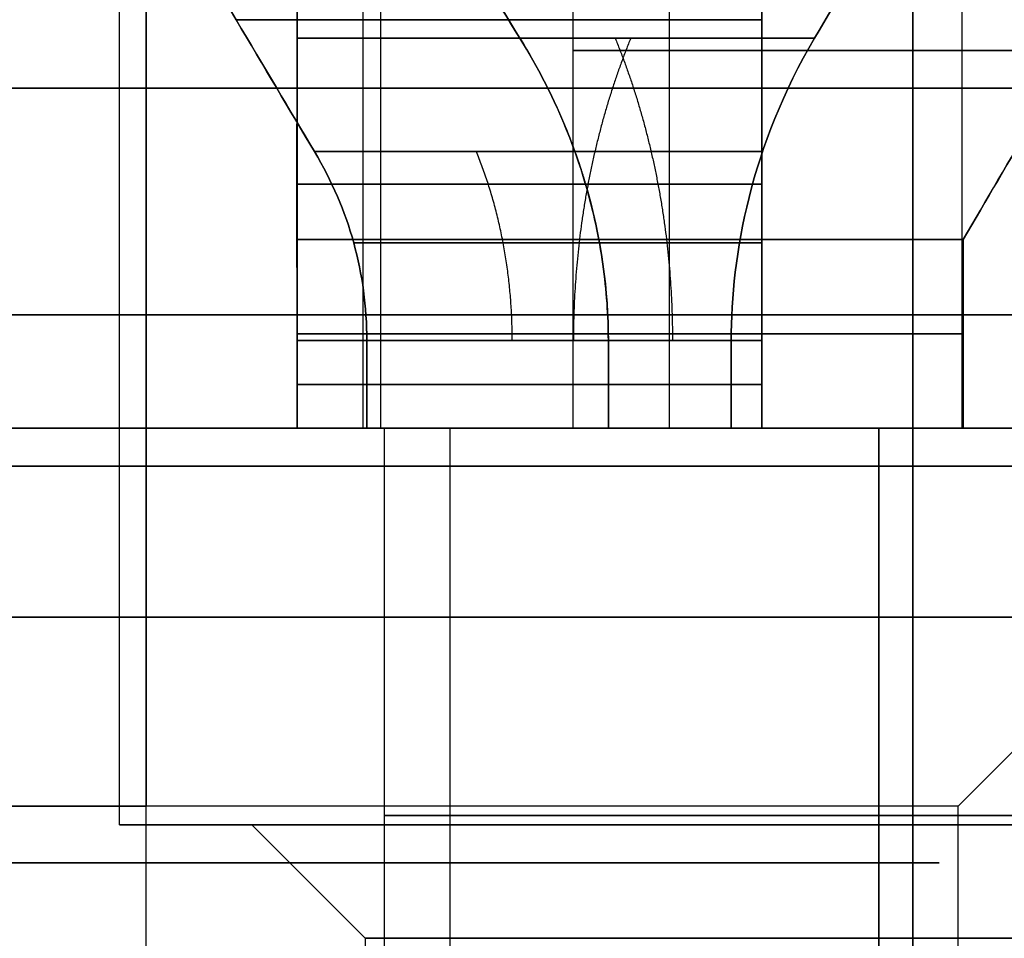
# Model space of a CAD drawing. Header units: millimetres. Extents: x -105 to 152, y -114 to 65.
# Tile 117 of 256: x 111.64 to 114.25, y -92.25 to -89.82. Entities that reach past the tile are written whole.
import ezdxf

# ---------------------------------------------------------------- set-up
doc = ezdxf.new("R2010")
doc.units = ezdxf.units.MM
doc.layers.add('Layer 01', color=7, linetype='Continuous', true_color=0x000000)

msp = doc.modelspace()

# ---------------------------------------------------------------- linework, layer by layer
at = {"layer": 'Layer 01'}
for p, q in [((111.906, -91.95, 12.94), (111.906, -87.1, 12.94)), ((111.906, -91.95, 24.06), (111.906, -87.1, 24.06)), ((112.5976, -90.9, 12.54), (112.5976, -87.7, 12.54)), ((112.5976, -90.9, 13.34), (112.5976, -87.7, 13.34)), ((112.5976, -90.9, 23.66), (112.5976, -87.7, 23.66)), ((112.5976, -90.9, 24.46), (112.5976, -87.7, 24.46)), ((113.606, -90.9, 11.5316), (113.606, -87.7, 11.5316)), ((113.606, -87.7, 14.3484), (113.606, -90.9, 14.3484)), ((113.606, -90.9, 22.6516), (113.606, -87.7, 22.6516)), ((113.606, -87.7, 25.4684), (113.606, -90.9, 25.4684)), ((113.106, -88.9, 24.06), (113.106, -90.9, 24.06)), ((113.106, -88.9, 12.94), (113.106, -90.9, 12.94)), ((112.5506, -90.9, 17.1144), (112.5506, -89.1, 17.1144)), ((113.3616, -90.9, 19.0746), (113.3616, -89.1, 19.0746)), ((112.376, -89.2052, 20.6602), (112.376, -90.9, 20.6602)), ((112.376, -89.2052, 16.3398), (112.376, -90.9, 16.3398)), ((114.1363, -90.9, 18.9), (114.1363, -89.2052, 18.9)), ((114.1363, -90.9, 18.1), (114.1363, -89.2052, 18.1)), ((133.576, -90, -0.5), (103.576, -90, -0.5)), ((133.576, -90, 37.5), (103.576, -90, 37.5)), ((111.976, -90.9, 16.4), (111.976, -90.9, 17)), ((111.976, -90.9, 20), (111.976, -90.9, 20.6)), ((112.606, -90.9, 24.06), (112.606, -92.95, 24.06)), ((112.606, -90.9, 12.94), (112.606, -92.95, 12.94)), ((113.106, -90.9, 12.94), (112.606, -90.9, 12.94)), ((113.106, -90.9, 24.06), (112.606, -90.9, 24.06)), ((112.7804, -90.9, 16.5602), (112.7804, -93.2, 16.5602)), ((112.9533, -90.9, 12.0172), (112.8235, -90.9, 12.0172)), ((112.9533, -90.9, 13.8628), (112.8235, -90.9, 13.8628)), ((112.9533, -90.9, 23.1372), (112.8235, -90.9, 23.1372)), ((112.9533, -90.9, 24.9828), (112.8235, -90.9, 24.9828)), ((112.8725, -90.9, 13.34), (112.8725, -90.9, 12.54)), ((112.8725, -90.9, 24.46), (112.8725, -90.9, 23.66)), ((113.0832, -90.9, 11.8872), (113.0832, -90.9, 11.7575)), ((113.0832, -90.9, 14.1225), (113.0832, -90.9, 13.9928)), ((113.0832, -90.9, 23.0072), (113.0832, -90.9, 22.8775)), ((113.0832, -90.9, 25.2425), (113.0832, -90.9, 25.1128)), ((113.2577, -90.9, 20.2881), (113.2577, -90.9, 20.1635)), ((113.2577, -90.9, 16.8365), (113.2577, -90.9, 16.7119)), ((114.076, -90.9, 18.5), (113.476, -90.9, 18.5)), ((114.406, -90.9, 11.8369), (113.606, -90.9, 11.8369)), ((114.406, -90.9, 14.0431), (113.606, -90.9, 14.0431)), ((114.406, -90.9, 22.9569), (113.606, -90.9, 22.9569)), ((114.406, -90.9, 25.1631), (113.606, -90.9, 25.1631)), ((113.7642, -90.9, 19.7817), (113.6396, -90.9, 19.7817)), ((113.7642, -90.9, 17.2183), (113.6396, -90.9, 17.2183)), ((113.9159, -90.9, 19.3044), (113.9159, -93.2, 19.3044)), ((114.006, -90.9, 12.04), (114.006, -90.9, 11.54)), ((114.006, -90.9, 14.34), (114.006, -90.9, 13.84)), ((114.006, -90.9, 23.16), (114.006, -90.9, 22.66)), ((114.006, -90.9, 25.46), (114.006, -90.9, 24.96)), ((111.976, -91.4, 21.425), (111.976, -91.4, 21.15)), ((111.976, -91.4, 15.85), (111.976, -91.4, 15.575)), ((114.126, -91.9, 18.5), (114.626, -91.4, 18.5)), ((111.976, -93.8, 20.65), (111.976, -91.9, 20.65)), ((111.976, -93.8, 16.35), (111.976, -91.9, 16.35)), ((112.256, -91.95, 12.94), (111.906, -91.95, 12.94)), ((112.256, -91.95, 24.06), (111.906, -91.95, 24.06)), ((112.556, -92.25, 12.94), (112.256, -91.95, 12.94)), ((112.556, -92.25, 24.06), (112.256, -91.95, 24.06)), ((114.006, -91.95, 15.04), (114.006, -91.95, 14.69)), ((114.006, -91.95, 11.19), (114.006, -91.95, 10.84)), ((114.006, -91.95, 26.16), (114.006, -91.95, 25.81)), ((114.006, -91.95, 22.31), (114.006, -91.95, 21.96)), ((112.556, -92.25, 24.06), (112.556, -94.45, 24.06))]:
    msp.add_line(p, q, dxfattribs=at)
at = {"layer": 'Layer 01', "extrusion": (-3.73859e-12, -1, -3.20754e-12)}
msp.add_arc((114.006, 12.94, 89.8187), 1.8356, 192.5862, 257.4138, dxfattribs=at)
at = {"layer": 'Layer 01', "extrusion": (-3.19361e-12, -1, 3.71444e-12)}
msp.add_arc((114.006, 12.94, 89.8187), 1.8356, 102.5862, 167.4138, dxfattribs=at)
at = {"layer": 'Layer 01', "extrusion": (-3.06571e-12, -1, -3.0555e-12)}
msp.add_arc((114.006, 24.06, 89.8187), 1.8356, 192.5862, 257.4138, dxfattribs=at)
at = {"layer": 'Layer 01', "extrusion": (-3.05081e-12, -1, 3.05081e-12)}
msp.add_arc((114.006, 24.06, 89.8187), 1.8356, 102.5862, 167.4138, dxfattribs=at)
at = {"layer": 'Layer 01', "extrusion": (2.11739e-11, 1, 2.10909e-11)}
msp.add_arc((-111.976, 18.5, -89.8679), 1.8144, 102.7363, 167.2637, dxfattribs=at)
at = {"layer": 'Layer 01', "extrusion": (2.10679e-11, 1, -2.11509e-11)}
msp.add_arc((-111.976, 18.5, -89.8679), 1.8144, 192.7363, 257.2637, dxfattribs=at)
at = {"layer": 'Layer 01', "extrusion": (-1.24054e-11, 1, -1.76226e-11)}
msp.add_arc((-114.006, 12.94, -89.8679), 1.1144, 291.0358, 338.9642, dxfattribs=at)
at = {"layer": 'Layer 01', "extrusion": (-8.99418e-12, 1, 9.01639e-12)}
msp.add_arc((-114.006, 12.94, -89.8679), 1.1144, 21.0358, 68.9642, dxfattribs=at)
at = {"layer": 'Layer 01', "extrusion": (-7.31406e-12, 1, -1.89697e-11)}
msp.add_arc((-114.006, 24.06, -89.8679), 1.1144, 291.0358, 338.9642, dxfattribs=at)
at = {"layer": 'Layer 01', "extrusion": (-1.46415e-11, 1, 5.6278e-12)}
msp.add_arc((-114.006, 24.06, -89.8679), 1.1144, 21.0358, 68.9642, dxfattribs=at)
at = {"layer": 'Layer 01', "extrusion": (0, -1, 0)}
for centre, radius, start, end in [((114.006, 24.06, 89.9), 0.9, 90, 270), ((114.006, 12.94, 89.9), 0.9, 90, 270), ((114.006, 12.94, 89.9), 0.9, 270, 90), ((114.006, 24.06, 89.9), 0.9, 270, 90), ((114.006, 24.06, 91.925), 1.4, 90, 270), ((114.006, 12.94, 91.925), 1.4, 90, 270), ((114.006, 12.94, 91.925), 1.4, 270, 90), ((114.006, 24.06, 91.925), 1.4, 270, 90), ((111.976, 18.5, 92.05), 2.1, 22.5227, 202.5227), ((111.976, 18.5, 92.05), 2.1, 202.5227, 22.5227)]:
    msp.add_arc(centre, radius, start, end, dxfattribs=at)
at = {"layer": 'Layer 01', "extrusion": (-1.42109e-14, -1, 0)}
msp.add_arc((118.576, 18.5, 90), 14.35, 90, 270, dxfattribs=at)
at = {"layer": 'Layer 01', "extrusion": (0, 1, 0)}
for centre, radius, start, end in [((-111.976, 18.5, -90), 1.5, 337.4773, 157.4773), ((-111.976, 18.5, -90), 1.5, 157.4773, 337.4773), ((-111.976, 18.5, -90.784), 1.6, 104.4775, 165.5225), ((-111.976, 18.5, -90.784), 1.6, 194.4775, 255.5225), ((-114.006, 12.94, -90.784), 1.5, 285.466, 344.534), ((-114.006, 12.94, -90.784), 1.5, 15.466, 74.534), ((-114.006, 24.06, -90.784), 1.5, 285.466, 344.534), ((-114.006, 24.06, -90.784), 1.5, 15.466, 74.534)]:
    msp.add_arc(centre, radius, start, end, dxfattribs=at)
at = {"layer": 'Layer 01', "extrusion": (-2.12363e-11, 1, -1.52244e-11)}
msp.add_arc((-114.006, 12.94, -90.1679), 1.634, 284.1701, 345.8299, dxfattribs=at)
at = {"layer": 'Layer 01', "extrusion": (-1.52092e-11, 1, 2.12211e-11)}
msp.add_arc((-114.006, 12.94, -90.1679), 1.634, 14.1701, 75.8299, dxfattribs=at)
at = {"layer": 'Layer 01', "extrusion": (-1.31818e-11, 1, -1.31698e-11)}
msp.add_arc((-114.006, 24.06, -90.1679), 1.634, 284.1701, 345.8299, dxfattribs=at)
at = {"layer": 'Layer 01', "extrusion": (-1.31798e-11, 1, 1.31798e-11)}
msp.add_arc((-114.006, 24.06, -90.1679), 1.634, 14.1701, 75.8299, dxfattribs=at)
at = {"layer": 'Layer 01', "extrusion": (2.14981e-12, -1, 7.23345e-13)}
msp.add_arc((111.976, 18.5, 90.4), 2.2, 10.4757, 79.5243, dxfattribs=at)
at = {"layer": 'Layer 01', "extrusion": (7.20859e-13, -1, -2.16344e-12)}
msp.add_arc((111.976, 18.5, 90.4), 2.2, 280.4757, 349.5243, dxfattribs=at)
at = {"layer": 'Layer 01', "extrusion": (1.03601e-16, -1, 3.33171e-15)}
msp.add_arc((118.576, 18.5, 90.6), 12.8, 90, 265.5192, dxfattribs=at)
at = {"layer": 'Layer 01', "extrusion": (0, 1, -7.10543e-15)}
for start, end in [(100.4757, 169.5243), (190.4757, 259.5243)]:
    msp.add_arc((-111.976, 18.5, -90.65), 2.2, start, end, dxfattribs=at)
at = {"layer": 'Layer 01', "extrusion": (4.31417e-15, -1, 4.31417e-15)}
msp.add_arc((111.976, 18.5, 90.6679), 1.6, 14.4775, 75.5225, dxfattribs=at)
at = {"layer": 'Layer 01', "extrusion": (-6.85224e-16, -1, 6.85224e-16)}
msp.add_arc((111.976, 18.5, 90.6679), 1.6, 284.4775, 345.5225, dxfattribs=at)
at = {"layer": 'Layer 01', "extrusion": (-1.87161e-14, -1, -5.12606e-15)}
msp.add_arc((114.006, 12.94, 90.6679), 1.5, 195.466, 254.534, dxfattribs=at)
at = {"layer": 'Layer 01', "extrusion": (-2.08439e-16, -1, 2.08439e-16)}
msp.add_arc((114.006, 12.94, 90.6679), 1.5, 105.466, 164.534, dxfattribs=at)
at = {"layer": 'Layer 01', "extrusion": (-2.2715e-15, -1, -2.2715e-15)}
msp.add_arc((114.006, 24.06, 90.6679), 1.5, 195.466, 254.534, dxfattribs=at)
at = {"layer": 'Layer 01', "extrusion": (3.70418e-14, -1, -9.86172e-15)}
msp.add_arc((114.006, 24.06, 90.6679), 1.5, 105.466, 164.534, dxfattribs=at)
at = {"layer": 'Layer 01', "extrusion": (-6.25246e-15, 1, -6.25246e-15)}
for centre in [(-114.006, 24.06, -90.6679), (-114.006, 12.94, -90.6679)]:
    msp.add_arc(centre, 0.9, 296.3878, 333.6122, dxfattribs=at)
at = {"layer": 'Layer 01', "extrusion": (-1.42554e-13, 1, 1.77537e-13)}
msp.add_arc((-114.006, 24.06, -90.6679), 0.9, 26.3878, 63.6122, dxfattribs=at)
at = {"layer": 'Layer 01', "extrusion": (-1.46394e-15, 1, -7.26316e-16)}
msp.add_arc((-114.006, 12.94, -90.6679), 0.9, 26.3878, 63.6122, dxfattribs=at)
at = {"layer": 'Layer 01', "extrusion": (1.10195e-15, 1, -3.37936e-15)}
msp.add_arc((-118.576, 18.5, -90.9), 12.9, 273.55551, 0, dxfattribs=at)
at = {"layer": 'Layer 01', "extrusion": (2.10161e-15, 1, -2.84997e-15)}
msp.add_arc((-118.576, 18.5, -90.9), 12.9, 360, 78.82546, dxfattribs=at)
at = {"layer": 'Layer 01', "extrusion": (-1.09916e-16, 1, -2.84233e-15)}
msp.add_arc((-118.576, 18.5, -90.9), 12.5, 274.58857, 90, dxfattribs=at)
at = {"layer": 'Layer 01', "extrusion": (1.08433e-16, -1, 3.5693e-15)}
msp.add_arc((118.576, 18.5, 90.9), 11.95, 90, 265.19976, dxfattribs=at)
at = {"layer": 'Layer 01', "extrusion": (-3.21484e-16, -1, 3.25439e-15)}
msp.add_arc((118.576, 18.5, 90.9), 12.05, 180, 265.23969, dxfattribs=at)
at = {"layer": 'Layer 01', "extrusion": (0, -1, 3.25439e-15)}
msp.add_arc((118.576, 18.5, 90.9), 12.05, 0, 180, dxfattribs=at)
at = {"layer": 'Layer 01', "extrusion": (1.42477e-14, 1, 2.74075e-15)}
msp.add_arc((-111.976, 18.5, -90.9), 1.5, 337.4773, 157.4773, dxfattribs=at)
at = {"layer": 'Layer 01', "extrusion": (-5.4964e-15, -1, 8.88218e-16)}
msp.add_arc((111.976, 18.5, 90.9), 1.5, 202.5227, 22.5227, dxfattribs=at)
at = {"layer": 'Layer 01', "extrusion": (6.62345e-29, -1, 3.72867e-15)}
msp.add_arc((111.976, 18.5, 90.9), 2.1, 79.0194, 100.9806, dxfattribs=at)
at = {"layer": 'Layer 01', "extrusion": (1.73698e-27, -1, -1.95567e-13)}
msp.add_arc((111.976, 18.5, 90.9), 2.1, 259.0194, 280.9806, dxfattribs=at)
at = {"layer": 'Layer 01', "extrusion": (-3.04563e-15, -1, -1.50345e-14)}
msp.add_arc((111.976, 18.5, 90.9), 2.1, 22.5227, 79.0194, dxfattribs=at)
at = {"layer": 'Layer 01', "extrusion": (6.52341e-15, -1, 2.02935e-15)}
msp.add_arc((111.976, 18.5, 90.9), 2.1, 280.9806, 349.0194, dxfattribs=at)
at = {"layer": 'Layer 01', "extrusion": (-4.31417e-15, 1, -4.31417e-15)}
msp.add_arc((-111.976, 18.5, -90.9), 1.6, 104.4775, 165.5225, dxfattribs=at)
at = {"layer": 'Layer 01', "extrusion": (4.06789e-15, 1, -3.99121e-15)}
msp.add_arc((-111.976, 18.5, -90.9), 2.2, 100.4757, 169.5243, dxfattribs=at)
at = {"layer": 'Layer 01', "extrusion": (3.97248e-15, 1, -1.63384e-14)}
msp.add_arc((-111.976, 18.5, -90.9), 1.6, 194.4775, 255.5225, dxfattribs=at)
at = {"layer": 'Layer 01', "extrusion": (-1.15809e-14, 1, -4.53726e-15)}
msp.add_arc((-111.976, 18.5, -90.9), 2.2, 190.4757, 259.5243, dxfattribs=at)
at = {"layer": 'Layer 01', "extrusion": (-4.90903e-16, 1, -4.90903e-16)}
msp.add_arc((-114.006, 12.94, -90.9), 1.5, 285.466, 344.534, dxfattribs=at)
at = {"layer": 'Layer 01', "extrusion": (-3.03951e-14, 1, 1.68051e-14)}
msp.add_arc((-114.006, 12.94, -90.9), 1.5, 15.466, 74.534, dxfattribs=at)
at = {"layer": 'Layer 01', "extrusion": (-1.29705e-16, 1, -1.29705e-16)}
msp.add_arc((-114.006, 24.06, -90.9), 1.5, 285.466, 344.534, dxfattribs=at)
at = {"layer": 'Layer 01', "extrusion": (-2.35395e-15, 1, 2.35395e-15)}
msp.add_arc((-114.006, 24.06, -90.9), 1.5, 15.466, 74.534, dxfattribs=at)
at = {"layer": 'Layer 01', "extrusion": (1.11252e-14, -1, 0)}
msp.add_arc((114.006, 24.06, 90.9), 1.4, 163.3985, 196.6015, dxfattribs=at)
at = {"layer": 'Layer 01', "extrusion": (7.40818e-14, -1, -1.31596e-27)}
msp.add_arc((114.006, 12.94, 90.9), 1.4, 163.3985, 196.6015, dxfattribs=at)
at = {"layer": 'Layer 01', "extrusion": (-2.7607e-16, -1, 2.7607e-16)}
msp.add_arc((114.006, 24.06, 90.9), 1.4, 106.6015, 163.3985, dxfattribs=at)
at = {"layer": 'Layer 01', "extrusion": (4.54777e-15, -1, 4.54777e-15)}
msp.add_arc((114.006, 24.06, 90.9), 1.4, 196.6015, 253.3985, dxfattribs=at)
at = {"layer": 'Layer 01', "extrusion": (2.94895e-14, -1, -2.94895e-14)}
msp.add_arc((114.006, 12.94, 90.9), 1.4, 106.6015, 163.3985, dxfattribs=at)
at = {"layer": 'Layer 01', "extrusion": (5.66395e-15, -1, 2.07555e-14)}
msp.add_arc((114.006, 12.94, 90.9), 1.4, 196.6015, 253.3985, dxfattribs=at)
at = {"layer": 'Layer 01', "extrusion": (-1.33711e-15, 1, -2.69502e-15)}
msp.add_arc((-114.006, 24.06, -90.9), 0.9, 333.6122, 26.3878, dxfattribs=at)
at = {"layer": 'Layer 01', "extrusion": (-5.15414e-14, 1, -1.77636e-14)}
msp.add_arc((-114.006, 12.94, -90.9), 0.9, 333.6122, 26.3878, dxfattribs=at)
at = {"layer": 'Layer 01', "extrusion": (-1.00997e-15, 1, -4.30811e-15)}
for centre, start, end in [((-114.006, 24.06, -90.9), 270, 296.3878), ((-114.006, 12.94, -90.9), 270, 296.3878), ((-114.006, 24.06, -90.9), 90, 116.3878)]:
    msp.add_arc(centre, 0.9, start, end, dxfattribs=at)
at = {"layer": 'Layer 01', "extrusion": (-2.0966e-16, 1, 8.94318e-16)}
msp.add_arc((-114.006, 24.06, -90.9), 0.9, 63.6122, 90, dxfattribs=at)
at = {"layer": 'Layer 01', "extrusion": (-1.84519e-16, -1, 1.26471e-15)}
for centre, start, end in [((114.006, 24.06, 90.9), 90, 106.6015), ((114.006, 12.94, 90.9), 270, 286.6015), ((114.006, 24.06, 90.9), 270, 286.6015)]:
    msp.add_arc(centre, 1.4, start, end, dxfattribs=at)
at = {"layer": 'Layer 01', "extrusion": (6.69404e-16, -1, 4.58816e-15)}
for centre, start, end in [((114.006, 24.06, 90.9), 253.3985, 270), ((114.006, 12.94, 90.9), 253.3985, 270), ((114.006, 24.06, 90.9), 73.3985, 90)]:
    msp.add_arc(centre, 1.4, start, end, dxfattribs=at)
at = {"layer": 'Layer 01', "extrusion": (-2.0966e-16, 1, 1.52438e-13)}
msp.add_arc((-114.006, 12.94, -90.9), 0.9, 63.6122, 90, dxfattribs=at)
at = {"layer": 'Layer 01', "extrusion": (-3.07023e-15, -1, -2.22463e-13)}
msp.add_arc((114.006, 12.94, 90.9), 1.4, 90, 106.6015, dxfattribs=at)
at = {"layer": 'Layer 01', "extrusion": (-2.78627e-14, -1, -8.3866e-15)}
msp.add_arc((111.976, 18.5, 90.9), 2.1, 10.9806, 22.5227, dxfattribs=at)
at = {"layer": 'Layer 01', "extrusion": (5.27846e-15, -1, -2.07328e-13)}
msp.add_arc((114.006, 12.94, 90.9), 1.4, 73.3985, 90, dxfattribs=at)
at = {"layer": 'Layer 01', "extrusion": (1.81451e-15, 1, 1.59283e-13)}
msp.add_arc((-114.006, 12.94, -90.9), 0.9, 90, 116.3878, dxfattribs=at)
at = {"layer": 'Layer 01', "extrusion": (-1.68246e-16, 1, 7.17663e-16)}
for centre in [(-114.006, 12.94, -90.9), (-114.006, 24.06, -90.9)]:
    msp.add_arc(centre, 0.9, 243.6122, 270, dxfattribs=at)
at = {"layer": 'Layer 01', "extrusion": (-1.65631e-14, -1, 0)}
msp.add_arc((111.976, 18.5, 90.9), 2.1, 349.0194, 10.9806, dxfattribs=at)
at = {"layer": 'Layer 01', "extrusion": (8.27116e-15, 1, 1.48546e-15)}
msp.add_arc((-118.576, 18.5, -91), 14.35, 270, 90, dxfattribs=at)
at = {"layer": 'Layer 01', "extrusion": (-4.95152e-16, 1, -3.25439e-15)}
msp.add_arc((-118.576, 18.5, -91), 14.35, 0, 180, dxfattribs=at)
at = {"layer": 'Layer 01', "extrusion": (-1.48546e-15, 1, -3.25439e-15)}
msp.add_arc((-118.576, 18.5, -91), 14.35, 180, 0, dxfattribs=at)
at = {"layer": 'Layer 01', "extrusion": (-1.07998e-16, 1, -4.85841e-15)}
msp.add_arc((-111.976, 18.5, -91.4), 2.925, 270, 90, dxfattribs=at)
at = {"layer": 'Layer 01', "extrusion": (1.07998e-16, -1, 8.04388e-15)}
msp.add_arc((111.976, 18.5, 91.4), 2.65, 90, 270, dxfattribs=at)
at = {"layer": 'Layer 01', "extrusion": (-1.07998e-16, 1, -7.28762e-15)}
msp.add_arc((-111.976, 18.5, -91.4), 2.925, 90, 270, dxfattribs=at)
at = {"layer": 'Layer 01', "extrusion": (1.07998e-16, -1, 5.36259e-15)}
msp.add_arc((111.976, 18.5, 91.4), 2.65, 270, 90, dxfattribs=at)
at = {"layer": 'Layer 01', "extrusion": (-6.6097e-15, 1, -6.6097e-15)}
msp.add_arc((-111.976, 18.5, -91.9), 2.15, 270, 0, dxfattribs=at)
at = {"layer": 'Layer 01', "extrusion": (-5.62763e-30, 1, -3.40568e-15)}
msp.add_arc((-111.976, 18.5, -91.9), 2.15, 0, 90, dxfattribs=at)
at = {"layer": 'Layer 01', "extrusion": (1.07998e-16, -1, 6.7177e-15)}
msp.add_arc((111.976, 18.5, 91.9), 2.15, 0, 90, dxfattribs=at)
at = {"layer": 'Layer 01', "extrusion": (5.42673e-30, 1, -6.6097e-15)}
msp.add_arc((-111.976, 18.5, -91.9), 2.15, 180, 270, dxfattribs=at)
at = {"layer": 'Layer 01', "extrusion": (-1.07998e-16, 1, -6.76707e-15)}
for centre, start, end in [((-114.006, 12.94, -91.95), 270, 90), ((-114.006, 24.06, -91.95), 90, 270)]:
    msp.add_arc(centre, 2.1, start, end, dxfattribs=at)
at = {"layer": 'Layer 01', "extrusion": (-1.07998e-16, 1, -3.38354e-15)}
msp.add_arc((-114.006, 24.06, -91.95), 2.1, 270, 90, dxfattribs=at)
at = {"layer": 'Layer 01', "extrusion": (1.07998e-16, -1, 0)}
for centre, radius, start, end in [((114.006, 12.94, 91.95), 1.75, 90, 270), ((114.006, 12.94, 91.95), 1.75, 270, 90), ((114.006, 24.06, 92.25), 1.45, 90, 270)]:
    msp.add_arc(centre, radius, start, end, dxfattribs=at)
at = {"layer": 'Layer 01', "extrusion": (1.07998e-16, -1, 4.06024e-15)}
msp.add_arc((114.006, 24.06, 91.95), 1.75, 90, 270, dxfattribs=at)
at = {"layer": 'Layer 01', "extrusion": (1.07998e-16, -1, -4.06024e-15)}
msp.add_arc((114.006, 24.06, 91.95), 1.75, 270, 90, dxfattribs=at)
at = {"layer": 'Layer 01', "extrusion": (-1.07998e-16, 1, -1.01506e-14)}
msp.add_arc((-114.006, 12.94, -91.95), 2.1, 90, 270, dxfattribs=at)
at = {"layer": 'Layer 01', "extrusion": (-1.07998e-16, 1, 0)}
msp.add_arc((-114.006, 24.06, -92.25), 1.45, 90, 270, dxfattribs=at)
at = {"layer": 'Layer 01'}
for points, degree in [([(111.976, -87.1, 15.575), (111.976, -89.25, 15.575), (111.976, -91.4, 15.575)], 2), ([(111.976, -91.4, 21.425), (111.976, -89.25, 21.425), (111.976, -87.1, 21.425)], 2), ([(114.006, -87.1, 10.84), (114.006, -89.525, 10.84), (114.006, -91.95, 10.84)], 2), ([(114.006, -91.95, 15.04), (114.006, -89.525, 15.04), (114.006, -87.1, 15.04)], 2), ([(114.006, -87.1, 21.96), (114.006, -89.525, 21.96), (114.006, -91.95, 21.96)], 2), ([(114.006, -91.95, 26.16), (114.006, -89.525, 26.16), (114.006, -87.1, 26.16)], 2), ([(114.006, -88.9, 13.84), (114.006, -89.9, 13.84), (114.006, -90.9, 13.84)], 2), ([(114.006, -90.9, 12.04), (114.006, -89.9, 12.04), (114.006, -88.9, 12.04)], 2), ([(114.006, -88.9, 24.96), (114.006, -89.9, 24.96), (114.006, -90.9, 24.96)], 2), ([(114.006, -90.9, 23.16), (114.006, -89.9, 23.16), (114.006, -88.9, 23.16)], 2), ([(113.3616, -90.9, 19.0746), (113.3616, -90, 19.0746), (113.3616, -89.1, 19.0746)], 2), ([(112.376, -89.2, 20.6633), (112.376, -89.4226, 20.5321), (112.376, -89.6453, 20.4009), (112.376, -89.8679, 20.2697)], 3), ([(112.376, -89.8679, 16.7303), (112.376, -89.6453, 16.5991), (112.376, -89.4226, 16.4679), (112.376, -89.2, 16.3367)], 3), ([(113.7458, -89.8679, 18.9), (113.877, -89.6453, 18.9), (114.0082, -89.4226, 18.9), (114.1394, -89.2, 18.9)], 3), ([(114.1394, -89.2, 18.1), (114.0082, -89.4226, 18.1), (113.877, -89.6453, 18.1), (113.7458, -89.8679, 18.1)], 3), ([(112.9659, -89.8679, 12.54), (112.8999, -89.7611, 12.5398), (112.8287, -89.6447, 12.5398), (112.7523, -89.5187, 12.54)], 3), ([(112.7523, -89.5187, 13.34), (112.8287, -89.6447, 13.3402), (112.8999, -89.7611, 13.3402), (112.9659, -89.8679, 13.34)], 3), ([(112.9659, -89.8679, 23.66), (112.8941, -89.7519, 23.66), (112.823, -89.6354, 23.66), (112.7523, -89.5187, 23.66)], 3), ([(112.7523, -89.5187, 24.46), (112.823, -89.6354, 24.46), (112.8941, -89.7519, 24.46), (112.9659, -89.8679, 24.46)], 3), ([(113.606, -89.5187, 11.6862), (113.6059, -89.6447, 11.7626), (113.6059, -89.7611, 11.8339), (113.606, -89.8679, 11.8999)], 3), ([(113.606, -89.8679, 13.9801), (113.6059, -89.7611, 14.0461), (113.6059, -89.6447, 14.1174), (113.606, -89.5187, 14.1938)], 3), ([(113.606, -89.5187, 22.8062), (113.606, -89.6354, 22.877), (113.606, -89.7519, 22.9481), (113.606, -89.8679, 23.0199)], 3), ([(113.606, -89.8679, 25.1001), (113.606, -89.7519, 25.1719), (113.606, -89.6354, 25.243), (113.606, -89.5187, 25.3138)], 3), ([(112.376, -89.7321, 21.0545), (112.3761, -89.9726, 20.9139), (112.3761, -90.1952, 20.7835), (112.376, -90.4, 20.6633)], 3), ([(112.376, -90.4, 16.3367), (112.376, -90.1956, 16.2167), (112.376, -89.973, 16.0863), (112.376, -89.7321, 15.9455)], 3), ([(114.5306, -89.7321, 18.1), (114.39, -89.9726, 18.1), (114.2596, -90.1952, 18.1), (114.1394, -90.4, 18.1)], 3), ([(114.1394, -90.4, 18.9), (114.2594, -90.1956, 18.9), (114.3898, -89.973, 18.9), (114.5306, -89.7321, 18.9)], 3), ([(112.2145, -89.8187, 13.34), (112.2874, -89.9418, 13.34), (112.3565, -90.0583, 13.34), (112.4218, -90.1679, 13.34)], 3), ([(112.4218, -90.1679, 12.54), (112.3566, -90.0585, 12.54), (112.2875, -89.9421, 12.54), (112.2145, -89.8187, 12.54)], 3), ([(112.4218, -90.1679, 23.66), (112.3566, -90.0585, 23.66), (112.2875, -89.9421, 23.66), (112.2145, -89.8187, 23.66)], 3), ([(112.2145, -89.8187, 24.46), (112.2875, -89.9421, 24.46), (112.3566, -90.0585, 24.46), (112.4218, -90.1679, 24.46)], 3), ([(113.606, -89.8187, 11.1485), (113.606, -89.9418, 11.2213), (113.606, -90.0583, 11.2904), (113.606, -90.1679, 11.3557)], 3), ([(113.606, -90.1679, 14.5243), (113.606, -90.0585, 14.5894), (113.606, -89.9421, 14.6585), (113.606, -89.8187, 14.7315)], 3), ([(113.606, -89.8187, 22.2685), (113.606, -89.9421, 22.3415), (113.606, -90.0585, 22.4106), (113.606, -90.1679, 22.4757)], 3), ([(113.606, -90.1679, 25.6443), (113.606, -90.0585, 25.7094), (113.606, -89.9421, 25.7785), (113.606, -89.8187, 25.8515)], 3), ([(112.4218, -90.1679, 12.54), (112.5142, -90.3231, 12.54), (112.5604, -90.4898, 12.54), (112.5604, -90.6679, 12.54)], 3), ([(112.5604, -90.6679, 13.34), (112.5604, -90.4898, 13.34), (112.5142, -90.3231, 13.34), (112.4218, -90.1679, 13.34)], 3), ([(112.4218, -90.1679, 23.66), (112.5142, -90.3231, 23.66), (112.5604, -90.4898, 23.66), (112.5604, -90.6679, 23.66)], 3), ([(112.5604, -90.6679, 24.46), (112.5604, -90.4898, 24.46), (112.5142, -90.3231, 24.46), (112.4218, -90.1679, 24.46)], 3), ([(113.606, -90.6679, 11.4943), (113.606, -90.4898, 11.4943), (113.606, -90.3231, 11.4481), (113.606, -90.1679, 11.3557)], 3), ([(113.606, -90.1679, 14.5243), (113.606, -90.3231, 14.4319), (113.606, -90.4898, 14.3857), (113.606, -90.6679, 14.3857)], 3), ([(113.606, -90.6679, 22.6143), (113.606, -90.4898, 22.6143), (113.606, -90.3231, 22.5681), (113.606, -90.1679, 22.4757)], 3), ([(113.606, -90.1679, 25.6443), (113.606, -90.3231, 25.5519), (113.606, -90.4898, 25.5057), (113.606, -90.6679, 25.5057)], 3), ([(112.376, -90.4, 20.6633), (112.376, -90.65, 20.6633), (112.376, -90.9, 20.6633)], 2), ([(112.376, -90.9, 16.3367), (112.376, -90.65, 16.3367), (112.376, -90.4, 16.3367)], 2), ([(114.1394, -90.9, 18.9), (114.1394, -90.65, 18.9), (114.1394, -90.4, 18.9)], 2), ([(114.1394, -90.4, 18.1), (114.1394, -90.65, 18.1), (114.1394, -90.9, 18.1)], 2), ([(112.376, -90.6679, 20.0492), (112.376, -90.784, 20.0492), (112.376, -90.9, 20.0492)], 2), ([(112.376, -90.9, 16.9508), (112.376, -90.784, 16.9508), (112.376, -90.6679, 16.9508)], 2), ([(112.5604, -90.9, 12.54), (112.5604, -90.784, 12.54), (112.5604, -90.6679, 12.54)], 2), ([(112.5604, -90.6679, 13.34), (112.5604, -90.784, 13.34), (112.5604, -90.9, 13.34)], 2), ([(112.5604, -90.9, 23.66), (112.5604, -90.784, 23.66), (112.5604, -90.6679, 23.66)], 2), ([(112.5604, -90.6679, 24.46), (112.5604, -90.784, 24.46), (112.5604, -90.9, 24.46)], 2), ([(113.1998, -90.6679, 23.66), (113.1998, -90.784, 23.66), (113.1998, -90.9, 23.66)], 2), ([(113.1998, -90.9, 24.46), (113.1998, -90.784, 24.46), (113.1998, -90.6679, 24.46)], 2), ([(113.1998, -90.6679, 12.54), (113.1998, -90.784, 12.54), (113.1998, -90.9, 12.54)], 2), ([(113.1998, -90.9, 13.34), (113.1998, -90.784, 13.34), (113.1998, -90.6679, 13.34)], 2), ([(113.5252, -90.9, 18.9), (113.5252, -90.784, 18.9), (113.5252, -90.6679, 18.9)], 2), ([(113.5252, -90.6679, 18.1), (113.5252, -90.784, 18.1), (113.5252, -90.9, 18.1)], 2), ([(113.606, -90.9, 23.2538), (113.606, -90.784, 23.2538), (113.606, -90.6679, 23.2538)], 2), ([(113.606, -90.6679, 24.8662), (113.606, -90.784, 24.8662), (113.606, -90.9, 24.8662)], 2), ([(113.606, -90.9, 12.1338), (113.606, -90.784, 12.1338), (113.606, -90.6679, 12.1338)], 2), ([(113.606, -90.6679, 13.7462), (113.606, -90.784, 13.7462), (113.606, -90.9, 13.7462)], 2), ([(113.606, -90.6679, 11.4943), (113.606, -90.784, 11.4943), (113.606, -90.9, 11.4943)], 2), ([(113.606, -90.9, 14.3857), (113.606, -90.784, 14.3857), (113.606, -90.6679, 14.3857)], 2), ([(113.606, -90.6679, 22.6143), (113.606, -90.784, 22.6143), (113.606, -90.9, 22.6143)], 2), ([(113.606, -90.9, 25.5057), (113.606, -90.784, 25.5057), (113.606, -90.6679, 25.5057)], 2), ([(112.376, -90.9, 20.5616), (112.376, -90.9, 20.6124), (112.376, -90.9, 20.6633)], 2), ([(112.376, -90.9, 16.3367), (112.376, -90.9, 16.3876), (112.376, -90.9, 16.4384)], 2), ([(112.376, -90.9, 20.5616), (112.376, -90.9, 20.3054), (112.376, -90.9, 20.0492)], 2), ([(112.376, -90.9, 16.9508), (112.376, -90.9, 16.6946), (112.376, -90.9, 16.4384)], 2), ([(112.5604, -90.9, 12.54), (112.6124, -90.9, 12.54), (112.6644, -90.9, 12.54)], 2), ([(112.6644, -90.9, 13.34), (112.6124, -90.9, 13.34), (112.5604, -90.9, 13.34)], 2), ([(112.5604, -90.9, 23.66), (112.6124, -90.9, 23.66), (112.6644, -90.9, 23.66)], 2), ([(112.6644, -90.9, 24.46), (112.6124, -90.9, 24.46), (112.5604, -90.9, 24.46)], 2), ([(113.1998, -90.9, 12.54), (112.9321, -90.9, 12.54), (112.6644, -90.9, 12.54)], 2), ([(112.6644, -90.9, 13.34), (112.9321, -90.9, 13.34), (113.1998, -90.9, 13.34)], 2), ([(113.1998, -90.9, 23.66), (112.9321, -90.9, 23.66), (112.6644, -90.9, 23.66)], 2), ([(112.6644, -90.9, 24.46), (112.9321, -90.9, 24.46), (113.1998, -90.9, 24.46)], 2), ([(113.5252, -90.9, 18.9), (113.7814, -90.9, 18.9), (114.0376, -90.9, 18.9)], 2), ([(114.0376, -90.9, 18.1), (113.7814, -90.9, 18.1), (113.5252, -90.9, 18.1)], 2), ([(113.606, -90.9, 11.5984), (113.606, -90.9, 11.8661), (113.606, -90.9, 12.1338)], 2), ([(113.606, -90.9, 11.5984), (113.606, -90.9, 11.5463), (113.606, -90.9, 11.4943)], 2), ([(113.606, -90.9, 14.3857), (113.606, -90.9, 14.3337), (113.606, -90.9, 14.2816)], 2), ([(113.606, -90.9, 13.7462), (113.606, -90.9, 14.0139), (113.606, -90.9, 14.2816)], 2), ([(113.606, -90.9, 22.7184), (113.606, -90.9, 22.9861), (113.606, -90.9, 23.2538)], 2), ([(113.606, -90.9, 22.7184), (113.606, -90.9, 22.6663), (113.606, -90.9, 22.6143)], 2), ([(113.606, -90.9, 24.8662), (113.606, -90.9, 25.1339), (113.606, -90.9, 25.4016)], 2), ([(113.606, -90.9, 25.5057), (113.606, -90.9, 25.4537), (113.606, -90.9, 25.4016)], 2), ([(113.9159, -93.2, 19.3044), (113.9159, -92.05, 19.3044), (113.9159, -90.9, 19.3044)], 2), ([(114.006, -90.9, 14.34), (114.006, -91.925, 14.34), (114.006, -92.95, 14.34)], 2), ([(114.006, -92.95, 11.54), (114.006, -91.925, 11.54), (114.006, -90.9, 11.54)], 2), ([(114.006, -90.9, 25.46), (114.006, -91.925, 25.46), (114.006, -92.95, 25.46)], 2), ([(114.006, -92.95, 22.66), (114.006, -91.925, 22.66), (114.006, -90.9, 22.66)], 2), ([(114.1394, -90.9, 18.9), (114.0885, -90.9, 18.9), (114.0376, -90.9, 18.9)], 2), ([(114.0376, -90.9, 18.1), (114.0885, -90.9, 18.1), (114.1394, -90.9, 18.1)], 2), ([(103.576, -91, -0.5), (118.576, -91, -0.5), (133.576, -91, -0.5)], 2), ([(133.576, -91, 37.5), (118.576, -91, 37.5), (103.576, -91, 37.5)], 2), ([(133.526, -91, -0.45), (118.576, -91, -0.45), (103.626, -91, -0.45)], 2), ([(103.626, -91, 37.45), (118.576, -91, 37.45), (133.526, -91, 37.45)], 2), ([(111.976, -91.4, 15.85), (111.976, -91.65, 16.1), (111.976, -91.9, 16.35)], 2), ([(111.976, -91.9, 20.65), (111.976, -91.65, 20.9), (111.976, -91.4, 21.15)], 2), ([(114.126, -93.8, 18.5), (114.126, -92.85, 18.5), (114.126, -91.9, 18.5)], 2), ([(114.006, -91.95, 11.19), (114.006, -92.1, 11.34), (114.006, -92.25, 11.49)], 2), ([(114.006, -92.25, 14.39), (114.006, -92.1, 14.54), (114.006, -91.95, 14.69)], 2), ([(114.006, -91.95, 22.31), (114.006, -92.1, 22.46), (114.006, -92.25, 22.61)], 2), ([(114.006, -92.25, 25.51), (114.006, -92.1, 25.66), (114.006, -91.95, 25.81)], 2), ([(114.006, -94.45, 25.51), (114.006, -93.35, 25.51), (114.006, -92.25, 25.51)], 2), ([(114.006, -92.25, 22.61), (114.006, -93.35, 22.61), (114.006, -94.45, 22.61)], 2)]:
    msp.add_open_spline(points, degree=degree, dxfattribs=at)
for points, knots in [([(112.2145, -89.8187, 12.54), (112.1489, -89.7077, 12.54), (112.0935, -89.5827, 12.5401), (112.0167, -89.3121, 12.5401), (111.9954, -89.1666, 12.54), (111.9954, -89.0187, 12.54)], [0, 0, 0, 0, 0.4209515, 0.4209515, 0.8419029, 0.8419029, 0.8419029, 0.8419029]), ([(111.9954, -89.0187, 13.34), (111.9954, -89.1666, 13.34), (112.0167, -89.3121, 13.3399), (112.0935, -89.5827, 13.3399), (112.1489, -89.7077, 13.34), (112.2145, -89.8187, 13.34)], [0, 0, 0, 0, 0.4209515, 0.4209515, 0.8419029, 0.8419029, 0.8419029, 0.8419029]), ([(112.2145, -89.8187, 23.66), (112.1489, -89.7077, 23.66), (112.0935, -89.5827, 23.6601), (112.0167, -89.3121, 23.6601), (111.9954, -89.1666, 23.66), (111.9954, -89.0187, 23.66)], [0, 0, 0, 0, 0.4209515, 0.4209515, 0.8419029, 0.8419029, 0.8419029, 0.8419029]), ([(111.9954, -89.0187, 24.46), (111.9954, -89.1666, 24.46), (112.0167, -89.3121, 24.4599), (112.0935, -89.5827, 24.4599), (112.1489, -89.7077, 24.46), (112.2145, -89.8187, 24.46)], [0, 0, 0, 0, 0.4209515, 0.4209515, 0.8419029, 0.8419029, 0.8419029, 0.8419029]), ([(113.606, -89.0187, 10.9294), (113.606, -89.1666, 10.9294), (113.6061, -89.3121, 10.9507), (113.6061, -89.5827, 11.0275), (113.606, -89.7077, 11.0829), (113.606, -89.8187, 11.1485)], [0, 0, 0, 0, 0.4209515, 0.4209515, 0.8419029, 0.8419029, 0.8419029, 0.8419029]), ([(113.606, -89.8187, 14.7315), (113.606, -89.7077, 14.7971), (113.6061, -89.5827, 14.8525), (113.6061, -89.3121, 14.9293), (113.606, -89.1666, 14.9506), (113.606, -89.0187, 14.9506)], [0, 0, 0, 0, 0.4209515, 0.4209515, 0.8419029, 0.8419029, 0.8419029, 0.8419029]), ([(113.606, -89.0187, 22.0494), (113.606, -89.1666, 22.0494), (113.6061, -89.3121, 22.0707), (113.6061, -89.5827, 22.1475), (113.606, -89.7077, 22.2029), (113.606, -89.8187, 22.2685)], [0, 0, 0, 0, 0.4209515, 0.4209515, 0.8419029, 0.8419029, 0.8419029, 0.8419029]), ([(113.606, -89.8187, 25.8515), (113.606, -89.7077, 25.9171), (113.6061, -89.5827, 25.9725), (113.6061, -89.3121, 26.0493), (113.606, -89.1666, 26.0706), (113.606, -89.0187, 26.0706)], [0, 0, 0, 0, 0.4209515, 0.4209515, 0.8419029, 0.8419029, 0.8419029, 0.8419029]), ([(112.376, -90.6679, 20.0492), (112.376, -90.5538, 20.0492), (112.3753, -90.4256, 20.062), (112.3752, -90.1527, 20.1306), (112.376, -90.0082, 20.1867), (112.376, -89.8679, 20.2697)], [0, 0, 0, 0, 0.4211804, 0.4211804, 0.8423608, 0.8423608, 0.8423608, 0.8423608]), ([(112.376, -89.8679, 16.7303), (112.376, -90.0082, 16.8133), (112.3752, -90.1527, 16.8694), (112.3753, -90.4256, 16.938), (112.376, -90.5538, 16.9508), (112.376, -90.6679, 16.9508)], [0, 0, 0, 0, 0.4211804, 0.4211804, 0.8423608, 0.8423608, 0.8423608, 0.8423608]), ([(112.9659, -89.8679, 12.54), (113.0146, -89.9466, 12.54), (113.051, -90.0203, 12.5403), (113.0926, -90.118, 12.5402), (113.1043, -90.1484, 12.5402), (113.1192, -90.1905, 12.5401), (113.126, -90.2106, 12.5401), (113.1329, -90.2325, 12.54), (113.1357, -90.2415, 12.54), (113.1375, -90.2474, 12.54), (113.1379, -90.2487, 12.54), (113.182, -90.3979, 12.54), (113.1998, -90.5387, 12.54), (113.1998, -90.6679, 12.54)], [0, 0, 0, 0, 0.2114954, 0.2114954, 0.3172432, 0.3172432, 0.370117, 0.396554, 0.4097724, 0.4097724, 0.4229909, 0.4229909, 0.8459818, 0.8459818, 0.8459818, 0.8459818]), ([(113.1998, -90.6679, 13.34), (113.1998, -90.6031, 13.34), (113.1953, -90.5355, 13.3399), (113.1805, -90.431, 13.3399), (113.1742, -90.3956, 13.3399), (113.1626, -90.342, 13.3399), (113.1562, -90.315, 13.34), (113.1478, -90.2834, 13.34), (113.144, -90.2698, 13.34), (113.1414, -90.2608, 13.34), (113.1396, -90.2546, 13.34), (113.1114, -90.1597, 13.34), (113.0629, -90.0247, 13.34), (112.9659, -89.8679, 13.34)], [-0.8461013, -0.8461013, -0.8461013, -0.8461013, -0.634576, -0.634576, -0.5288133, -0.5288133, -0.475932, -0.4494913, -0.436271, -0.436271, -0.4230506, -0.4230506, 0, 0, 0, 0]), ([(112.9659, -89.8679, 23.66), (113.0143, -89.9462, 23.66), (113.0506, -90.0196, 23.6603), (113.0921, -90.1169, 23.6603), (113.1038, -90.1472, 23.6602), (113.1188, -90.1892, 23.6601), (113.1256, -90.2093, 23.6601), (113.1325, -90.2312, 23.66), (113.1353, -90.2402, 23.66), (113.1371, -90.2461, 23.66), (113.1375, -90.2474, 23.66), (113.1819, -90.3974, 23.66), (113.1998, -90.5387, 23.66), (113.1998, -90.6679, 23.66)], [0, 0, 0, 0, 0.2114973, 0.2114973, 0.317246, 0.317246, 0.3701204, 0.3965575, 0.4097761, 0.4097761, 0.4229947, 0.4229947, 0.8459894, 0.8459894, 0.8459894, 0.8459894]), ([(113.1998, -90.6679, 24.46), (113.1998, -90.6033, 24.46), (113.1954, -90.5358, 24.4599), (113.1806, -90.4313, 24.4598), (113.1743, -90.3959, 24.4599), (113.1627, -90.3423, 24.4599), (113.1563, -90.3154, 24.4599), (113.1479, -90.2837, 24.46), (113.1441, -90.2701, 24.46), (113.1415, -90.261, 24.46), (113.1397, -90.2548, 24.46), (113.1114, -90.1596, 24.46), (113.0628, -90.0245, 24.46), (112.9659, -89.8679, 24.46)], [-0.8460952, -0.8460952, -0.8460952, -0.8460952, -0.6345714, -0.6345714, -0.5288095, -0.5288095, -0.4759286, -0.4494881, -0.4362679, -0.4362679, -0.4230476, -0.4230476, 0, 0, 0, 0]), ([(113.7458, -89.8679, 18.9), (113.6627, -90.0082, 18.9), (113.6066, -90.1527, 18.8992), (113.5381, -90.4256, 18.8993), (113.5252, -90.5538, 18.9), (113.5252, -90.6679, 18.9)], [0, 0, 0, 0, 0.4211804, 0.4211804, 0.8423608, 0.8423608, 0.8423608, 0.8423608]), ([(113.5252, -90.6679, 18.1), (113.5252, -90.5538, 18.1), (113.5381, -90.4256, 18.1007), (113.6066, -90.1527, 18.1008), (113.6627, -90.0082, 18.1), (113.7458, -89.8679, 18.1)], [0, 0, 0, 0, 0.4211804, 0.4211804, 0.8423608, 0.8423608, 0.8423608, 0.8423608]), ([(113.606, -89.8679, 13.9801), (113.606, -89.9466, 13.9315), (113.6063, -90.0203, 13.895), (113.6063, -90.118, 13.8535), (113.6062, -90.1484, 13.8418), (113.6061, -90.1905, 13.8269), (113.6061, -90.2106, 13.82), (113.6061, -90.2325, 13.8131), (113.606, -90.2415, 13.8104), (113.606, -90.2474, 13.8086), (113.606, -90.2487, 13.8082), (113.606, -90.3979, 13.7641), (113.606, -90.5387, 13.7462), (113.606, -90.6679, 13.7462)], [0, 0, 0, 0, 0.2114954, 0.2114954, 0.3172432, 0.3172432, 0.370117, 0.396554, 0.4097724, 0.4097724, 0.4229909, 0.4229909, 0.8459818, 0.8459818, 0.8459818, 0.8459818]), ([(113.606, -90.6679, 12.1338), (113.606, -90.6032, 12.1338), (113.6062, -90.5356, 12.1293), (113.6062, -90.4311, 12.1145), (113.6062, -90.3958, 12.1082), (113.6061, -90.3422, 12.0966), (113.6061, -90.3153, 12.0903), (113.6061, -90.2837, 12.0819), (113.606, -90.2701, 12.078), (113.606, -90.261, 12.0754), (113.606, -90.2548, 12.0736), (113.606, -90.1599, 12.0455), (113.606, -90.0248, 11.9969), (113.606, -89.8679, 11.8999)], [-0.8461044, -0.8461044, -0.8461044, -0.8461044, -0.6345783, -0.6345783, -0.5288153, -0.5288153, -0.4759337, -0.449493, -0.4362726, -0.4362726, -0.4230522, -0.4230522, 0, 0, 0, 0]), ([(113.606, -89.8679, 25.1001), (113.606, -89.9462, 25.0517), (113.6063, -90.0196, 25.0154), (113.6063, -90.1169, 24.9739), (113.6063, -90.1472, 24.9622), (113.6062, -90.1892, 24.9473), (113.6061, -90.2093, 24.9405), (113.6061, -90.2312, 24.9335), (113.6061, -90.2402, 24.9308), (113.6061, -90.2461, 24.929), (113.6061, -90.2474, 24.9286), (113.6061, -90.3974, 24.8841), (113.606, -90.5387, 24.8662), (113.606, -90.6679, 24.8662)], [0, 0, 0, 0, 0.2114973, 0.2114973, 0.317246, 0.317246, 0.3701204, 0.3965575, 0.4097761, 0.4097761, 0.4229947, 0.4229947, 0.8459894, 0.8459894, 0.8459894, 0.8459894]), ([(113.606, -90.6679, 23.2538), (113.606, -90.6033, 23.2538), (113.6062, -90.5358, 23.2493), (113.6062, -90.4313, 23.2345), (113.6062, -90.3959, 23.2282), (113.6061, -90.3423, 23.2166), (113.6061, -90.3154, 23.2103), (113.6061, -90.2837, 23.2019), (113.6061, -90.2701, 23.198), (113.6061, -90.261, 23.1954), (113.6061, -90.2548, 23.1936), (113.6061, -90.1596, 23.1654), (113.606, -90.0245, 23.1168), (113.606, -89.8679, 23.0199)], [-0.8460952, -0.8460952, -0.8460952, -0.8460952, -0.6345714, -0.6345714, -0.5288095, -0.5288095, -0.4759286, -0.4494881, -0.4362679, -0.4362679, -0.4230476, -0.4230476, 0, 0, 0, 0])]:
    msp.add_open_spline(points, degree=3, knots=knots, dxfattribs=at)
for points, weights in [([(113.259, -89.8679, 19.7829), (113.1591, -90.1126, 19.6831), (113.1074, -90.3855, 19.6314), (113.1074, -90.6679, 19.6314)], [0.920986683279, 0.900065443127, 0.900065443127, 0.920986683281]), ([(113.259, -89.8679, 17.2171), (113.1591, -90.1126, 17.3169), (113.1074, -90.3855, 17.3686), (113.1074, -90.6679, 17.3686)], [0.920986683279, 0.900065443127, 0.900065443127, 0.920986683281]), ([(113.2181, -89.8679, 12.152), (113.3179, -90.1126, 12.2519), (113.3696, -90.3855, 12.3036), (113.3696, -90.6679, 12.3036)], [0.955874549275, 0.934160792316, 0.934160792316, 0.955874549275]), ([(113.2181, -89.8679, 13.728), (113.3179, -90.1126, 13.6281), (113.3696, -90.3855, 13.5764), (113.3696, -90.6679, 13.5764)], [0.955874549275, 0.934160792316, 0.934160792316, 0.955874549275]), ([(113.2181, -89.8679, 23.272), (113.3179, -90.1126, 23.3719), (113.3696, -90.3855, 23.4236), (113.3696, -90.6679, 23.4236)], [0.955874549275, 0.934160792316, 0.934160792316, 0.955874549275]), ([(113.2181, -89.8679, 24.848), (113.3179, -90.1126, 24.7481), (113.3696, -90.3855, 24.6964), (113.3696, -90.6679, 24.6964)], [0.955874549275, 0.934160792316, 0.934160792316, 0.955874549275]), ([(112.9454, -90.6679, 11.8793), (112.9454, -90.4914, 11.8793), (112.9131, -90.3209, 11.847), (112.8506, -90.1679, 11.7846)], [0.927682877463, 0.906609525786, 0.906609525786, 0.927682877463]), ([(112.9454, -90.6679, 14.0007), (112.9454, -90.4914, 14.0007), (112.9131, -90.3209, 14.033), (112.8506, -90.1679, 14.0954)], [0.927682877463, 0.906609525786, 0.906609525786, 0.927682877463]), ([(112.9454, -90.6679, 22.9993), (112.9454, -90.4914, 22.9993), (112.9131, -90.3209, 22.967), (112.8506, -90.1679, 22.9046)], [0.927682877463, 0.906609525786, 0.906609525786, 0.927682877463]), ([(112.9454, -90.6679, 25.1207), (112.9454, -90.4914, 25.1207), (112.9131, -90.3209, 25.153), (112.8506, -90.1679, 25.2154)], [0.927682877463, 0.906609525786, 0.906609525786, 0.927682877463]), ([(113.5817, -90.2538, 18.8992), (113.43, -90.2538, 19.5094), (112.9854, -90.2538, 19.9539), (112.3753, -90.2538, 20.1056)], [0.975096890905, 0.882028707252, 0.882028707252, 0.975096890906]), ([(112.3753, -90.2538, 16.8944), (112.9854, -90.2538, 17.0461), (113.43, -90.2538, 17.4906), (113.5817, -90.2538, 18.1008)], [0.975096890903, 0.882028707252, 0.882028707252, 0.975096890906]), ([(113.1394, -90.2538, 12.54), (113.2355, -90.2538, 12.3317), (113.3977, -90.2538, 12.1695), (113.606, -90.2538, 12.0733)], [0.969476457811, 0.929626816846, 0.929626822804, 0.969476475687]), ([(113.606, -90.2538, 13.8067), (113.3977, -90.2538, 13.7105), (113.2355, -90.2538, 13.5483), (113.1394, -90.2538, 13.34)], [0.969476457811, 0.929626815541, 0.929626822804, 0.969476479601]), ([(113.1394, -90.2538, 23.66), (113.2355, -90.2538, 23.4517), (113.3977, -90.2538, 23.2895), (113.6061, -90.2538, 23.1933)], [0.969483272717, 0.929624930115, 0.929624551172, 0.969482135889]), ([(113.6061, -90.2538, 24.9267), (113.3977, -90.2538, 24.8305), (113.2355, -90.2538, 24.6683), (113.1394, -90.2538, 24.46)], [0.969483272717, 0.929624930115, 0.929624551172, 0.969482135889]), ([(113.6059, -90.4091, 11.459), (113.0662, -90.4091, 11.6049), (112.6709, -90.4091, 12.0002), (112.5251, -90.4091, 12.5399)], [0.976801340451, 0.89023670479, 0.89023670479, 0.976801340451]), ([(112.5251, -90.4091, 13.3401), (112.6709, -90.4091, 13.8798), (113.0662, -90.4091, 14.2751), (113.6059, -90.4091, 14.421)], [0.976801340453, 0.89023670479, 0.89023670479, 0.976801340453]), ([(113.6059, -90.4091, 22.579), (113.0662, -90.4091, 22.7249), (112.6709, -90.4091, 23.1202), (112.5251, -90.4091, 23.6599)], [0.976801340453, 0.89023670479, 0.89023670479, 0.976801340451]), ([(112.5251, -90.4091, 24.4601), (112.6709, -90.4091, 24.9998), (113.0662, -90.4091, 25.3951), (113.6059, -90.4091, 25.541)], [0.976801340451, 0.89023670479, 0.89023670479, 0.976801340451])]:
    msp.add_rational_spline(points, weights, degree=3, dxfattribs=at)

doc.saveas('drawing.dxf')
